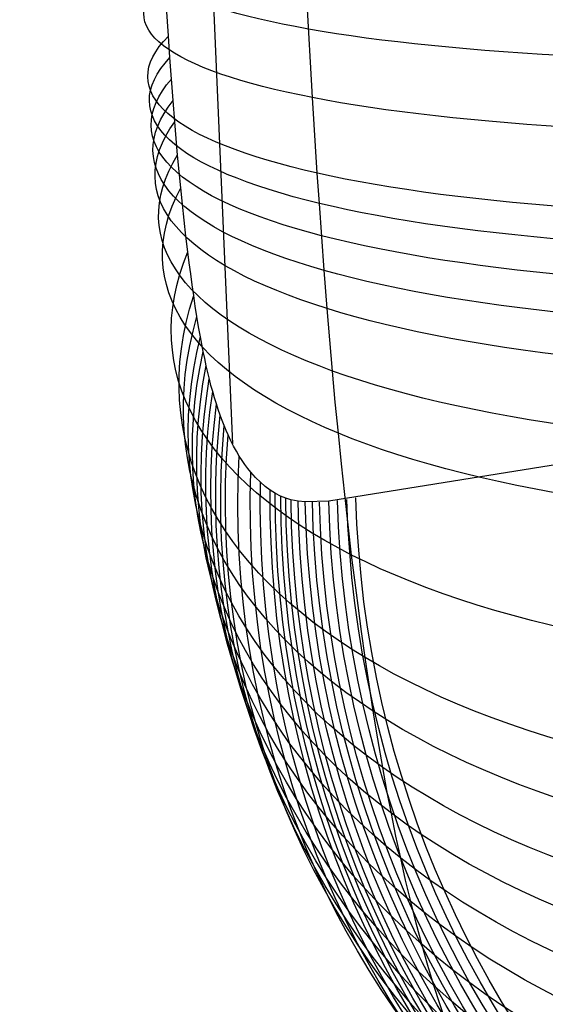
# Model space of a CAD drawing. Extents: x -274 to 274, y -220 to 276.
# Tile 103 of 164: x 247.35 to 248.38, y 9.4 to 11.33. Entities that reach past the tile are written whole.
import ezdxf

# ---------------------------------------------------------------- set-up
doc = ezdxf.new("R2010")
doc.units = 0
doc.layers.add('PREDEFINITO', color=7, linetype='CONTINUOUS')

msp = doc.modelspace()

# ---------------------------------------------------------------- linework, layer by layer
at = {"layer": 'PREDEFINITO'}
for p, q in [((247.3536, 20.1725, 698.9457), (247.7696, 10.4953, 699.2192)), ((247.9264, 11.1731, 697.2144), (247.8962, 11.7022, 697.1352)), ((247.6445, 11.2936, 698.7198), (247.6372, 11.4079, 698.699)), ((247.6474, 11.2513, 698.7283), (247.6445, 11.2936, 698.7198)), ((247.6535, 11.1673, 698.7472), (247.6474, 11.2513, 698.7283)), ((247.6568, 11.1255, 698.7579), (247.6535, 11.1673, 698.7472)), ((247.9357, 11.0254, 697.2414), (247.9264, 11.1731, 697.2144)), ((247.6595, 11.0929, 698.7671), (247.6568, 11.1255, 698.7579)), ((247.6624, 11.0605, 698.7769), (247.6595, 11.0929, 698.7671)), ((247.6654, 11.0283, 698.7874), (247.6624, 11.0605, 698.7769)), ((247.6686, 10.9963, 698.7986), (247.6654, 11.0283, 698.7874)), ((247.9397, 10.9659, 697.2534), (247.9357, 11.0254, 697.2414)), ((247.6718, 10.9646, 698.8104), (247.6686, 10.9963, 698.7986)), ((247.6752, 10.9332, 698.823), (247.6718, 10.9646, 698.8104)), ((247.9491, 10.835, 697.2828), (247.9397, 10.9659, 697.2534)), ((247.6788, 10.902, 698.8362), (247.6752, 10.9332, 698.823)), ((251.3963, 10.9384, 716.3244), (247.958, 10.383, 700.0932)), ((247.6825, 10.8712, 698.8501), (247.6788, 10.902, 698.8362)), ((247.6852, 10.8494, 698.8604), (247.6825, 10.8712, 698.8501)), ((247.688, 10.8278, 698.8713), (247.6852, 10.8494, 698.8604)), ((247.9549, 10.7602, 697.302), (247.9491, 10.835, 697.2828)), ((247.6909, 10.8066, 698.8826), (247.688, 10.8278, 698.8713)), ((247.6939, 10.7856, 698.8945), (247.6909, 10.8066, 698.8826)), ((247.697, 10.7649, 698.9068), (247.6939, 10.7856, 698.8945)), ((247.7003, 10.7445, 698.9197), (247.697, 10.7649, 698.9068)), ((247.9599, 10.6991, 697.3191), (247.9549, 10.7602, 697.302)), ((247.7036, 10.7246, 698.9332), (247.7003, 10.7445, 698.9197)), ((247.707, 10.7051, 698.9472), (247.7036, 10.7246, 698.9332)), ((247.7098, 10.6904, 698.9585), (247.707, 10.7051, 698.9472)), ((247.9653, 10.6377, 697.3377), (247.9599, 10.6991, 697.3191)), ((247.7126, 10.6761, 698.9701), (247.7098, 10.6904, 698.9585)), ((247.7154, 10.6621, 698.9822), (247.7126, 10.6761, 698.9701)), ((247.7184, 10.6484, 698.9946), (247.7154, 10.6621, 698.9822)), ((247.7214, 10.6351, 699.0074), (247.7184, 10.6484, 698.9946)), ((247.9709, 10.5767, 697.3576), (247.9653, 10.6377, 697.3377)), ((247.7245, 10.6223, 699.0206), (247.7214, 10.6351, 699.0074)), ((247.7277, 10.6098, 699.0342), (247.7245, 10.6223, 699.0206)), ((247.731, 10.5978, 699.0482), (247.7277, 10.6098, 699.0342)), ((247.7345, 10.5855, 699.0637), (247.731, 10.5978, 699.0482)), ((247.7382, 10.5736, 699.0795), (247.7345, 10.5855, 699.0637)), ((247.7419, 10.5623, 699.0957), (247.7382, 10.5736, 699.0795)), ((247.7456, 10.5514, 699.1122), (247.7419, 10.5623, 699.0957)), ((247.9768, 10.5162, 697.3788), (247.9709, 10.5767, 697.3576)), ((247.7494, 10.5411, 699.1291), (247.7456, 10.5514, 699.1122)), ((247.7533, 10.5312, 699.1462), (247.7494, 10.5411, 699.1291)), ((247.7572, 10.5218, 699.1636), (247.7533, 10.5312, 699.1462)), ((247.7611, 10.5129, 699.1812), (247.7572, 10.5218, 699.1636)), ((247.7666, 10.5015, 699.2054), (247.7611, 10.5129, 699.1812)), ((247.772, 10.4908, 699.2299), (247.7666, 10.5015, 699.2054)), ((247.9829, 10.456, 697.4013), (247.9768, 10.5162, 697.3788)), ((247.7775, 10.4809, 699.2547), (247.772, 10.4908, 699.2299)), ((247.783, 10.4716, 699.2798), (247.7775, 10.4809, 699.2547)), ((247.7886, 10.4629, 699.3051), (247.783, 10.4716, 699.2798)), ((247.7942, 10.4548, 699.3305), (247.7886, 10.4629, 699.3051)), ((247.7998, 10.4473, 699.3562), (247.7942, 10.4548, 699.3305)), ((247.8055, 10.4403, 699.382), (247.7998, 10.4473, 699.3562)), ((247.9893, 10.3962, 697.4252), (247.9829, 10.456, 697.4013)), ((247.8149, 10.4297, 699.4254), (247.8055, 10.4403, 699.382)), ((247.8244, 10.4202, 699.469), (247.8149, 10.4297, 699.4254)), ((247.834, 10.4119, 699.5129), (247.8244, 10.4202, 699.469)), ((247.8435, 10.4046, 699.557), (247.834, 10.4119, 699.5129)), ((247.8537, 10.3982, 699.6042), (247.8435, 10.4046, 699.557)), ((247.8638, 10.3929, 699.6516), (247.8537, 10.3982, 699.6042)), ((247.874, 10.3889, 699.699), (247.8638, 10.3929, 699.6516)), ((247.8842, 10.386, 699.7465), (247.874, 10.3889, 699.699)), ((247.8982, 10.3834, 699.8121), (247.8842, 10.386, 699.7465)), ((247.9959, 10.3367, 697.4504), (247.9893, 10.3962, 697.4252)), ((247.9122, 10.382, 699.8777), (247.8982, 10.3834, 699.8121)), ((247.958, 10.383, 700.0932), (247.9122, 10.382, 699.8777)), ((248.0028, 10.2778, 697.4769), (247.9959, 10.3367, 697.4504)), ((248.0089, 10.2286, 697.5004), (248.0028, 10.2778, 697.4769)), ((248.0153, 10.1788, 697.5254), (248.0089, 10.2286, 697.5004)), ((248.022, 10.1284, 697.5522), (248.0153, 10.1788, 697.5254)), ((248.0292, 10.0772, 697.5811), (248.022, 10.1284, 697.5522)), ((248.0369, 10.025, 697.6123), (248.0292, 10.0772, 697.5811)), ((248.0452, 9.972, 697.646), (248.0369, 10.025, 697.6123)), ((248.054, 9.9179, 697.6825), (248.0452, 9.972, 697.646)), ((248.0638, 9.8619, 697.7229), (248.054, 9.9179, 697.6825)), ((248.0719, 9.8172, 697.7571), (248.0638, 9.8619, 697.7229)), ((248.0806, 9.7722, 697.7936), (248.0719, 9.8172, 697.7571)), ((248.0895, 9.7279, 697.8318), (248.0806, 9.7722, 697.7936)), ((248.0988, 9.6845, 697.8714), (248.0895, 9.7279, 697.8318)), ((248.1084, 9.6418, 697.9126), (248.0988, 9.6845, 697.8714)), ((248.1184, 9.5995, 697.956), (248.1084, 9.6418, 697.9126)), ((248.129, 9.5574, 698.0021), (248.1184, 9.5995, 697.956)), ((248.1399, 9.5163, 698.0499), (248.129, 9.5574, 698.0021)), ((248.1518, 9.4745, 698.1021), (248.1399, 9.5163, 698.0499)), ((248.1636, 9.4356, 698.1541), (248.1518, 9.4745, 698.1021)), ((248.1751, 9.3998, 698.2052), (248.1636, 9.4356, 698.1541)), ((248.1865, 9.3666, 698.2558), (248.1751, 9.3998, 698.2052))]:
    msp.add_line(p, q, dxfattribs=at)
at = {"layer": 'PREDEFINITO', "extrusion": (-0.05801, 0.986332, -0.154224)}
msp.add_arc((-249.8349, 689.4321, -110.753), 2, 282.1552, 12.147, dxfattribs=at)
at = {"layer": 'PREDEFINITO', "extrusion": (-0.060422, 0.984031, -0.16743)}
msp.add_arc((-249.8259, 687.7797, -120.7203), 2, 282.1848, 12.1747, dxfattribs=at)
at = {"layer": 'PREDEFINITO', "extrusion": (-0.064863, 0.979557, -0.190421)}
msp.add_arc((-249.8042, 684.5415, -138.0515), 2, 282.2405, 12.2274, dxfattribs=at)
at = {"layer": 'PREDEFINITO', "extrusion": (-0.067219, 0.976997, -0.202381)}
msp.add_arc((-249.79, 682.6764, -147.0634), 2, 282.2725, 12.2578, dxfattribs=at)
at = {"layer": 'PREDEFINITO', "extrusion": (-0.070142, 0.973626, -0.2171)}
msp.add_arc((-249.7698, 680.2101, -158.1529), 2, 282.3146, 12.2979, dxfattribs=at)
at = {"layer": 'PREDEFINITO', "extrusion": (-0.073675, 0.969249, -0.234794)}
msp.add_arc((-249.7412, 676.9932, -171.4839), 2, 282.37, 12.3509, dxfattribs=at)
at = {"layer": 'PREDEFINITO', "extrusion": (-0.078269, 0.963056, -0.257677)}
msp.add_arc((-249.6973, 672.4193, -188.7232), 2, 282.4488, 12.4263, dxfattribs=at)
at = {"layer": 'PREDEFINITO', "extrusion": (-0.086243, 0.950834, -0.297451)}
msp.add_arc((-249.601, 663.3347, -218.6941), 2, 282.6078, 12.5783, dxfattribs=at)
at = {"layer": 'PREDEFINITO', "extrusion": (-0.094176, 0.936706, -0.337213)}
msp.add_arc((-249.4769, 652.762, -248.6681), 2, 282.797, 12.7592, dxfattribs=at)
at = {"layer": 'PREDEFINITO', "extrusion": (-0.109722, 0.902839, -0.415745)}
msp.add_arc((-249.132, 627.1977, -307.9045), 2, 283.2734, 13.2153, dxfattribs=at)
at = {"layer": 'PREDEFINITO', "extrusion": (-0.125455, 0.859445, -0.495597)}
msp.add_arc((-248.5962, 594.1061, -368.1747), 2, 283.9325, 13.8501, dxfattribs=at)
at = {"layer": 'PREDEFINITO', "extrusion": (-0.134169, 0.830763, -0.540215)}
msp.add_arc((-248.1828, 572.0617, -401.8743), 2, 284.4022, 14.3041, dxfattribs=at)
at = {"layer": 'PREDEFINITO', "extrusion": (-0.143691, 0.794996, -0.589351)}
msp.add_arc((-247.5941, 544.3919, -439.0078), 2, 285.0303, 14.9133, dxfattribs=at)
at = {"layer": 'PREDEFINITO', "extrusion": (-0.151802, 0.760299, -0.631586)}
msp.add_arc((-246.9351, 517.3589, -470.946), 2, 285.6905, 15.556, dxfattribs=at)
at = {"layer": 'PREDEFINITO', "extrusion": (-0.15976, 0.721743, -0.673472)}
msp.add_arc((-246.0846, 487.0896, -502.643), 2, 286.4887, 16.3354, dxfattribs=at)
at = {"layer": 'PREDEFINITO', "extrusion": (-0.167463, 0.679254, -0.714542)}
msp.add_arc((-244.975, 453.4339, -533.7487), 2, 287.4625, 17.2895, dxfattribs=at)
at = {"layer": 'PREDEFINITO', "extrusion": (-0.175041, 0.631251, -0.755568)}
msp.add_arc((-243.4515, 414.9913, -564.8518), 2, 288.6993, 18.5054, dxfattribs=at)
at = {"layer": 'PREDEFINITO', "extrusion": (-0.182201, 0.578454, -0.795106)}
msp.add_arc((-241.3491, 372.1259, -594.8644), 2, 290.2648, 20.0496, dxfattribs=at)
at = {"layer": 'PREDEFINITO', "extrusion": (-0.187993, 0.528506, -0.827853)}
msp.add_arc((-238.8121, 330.917, -619.76), 2, 291.9896, 21.7557, dxfattribs=at)
at = {"layer": 'PREDEFINITO', "extrusion": (-0.192775, 0.480379, -0.855613)}
msp.add_arc((-235.6838, 290.5001, -640.9005), 2, 293.9343, 23.6838, dxfattribs=at)
at = {"layer": 'PREDEFINITO', "extrusion": (-0.196687, 0.434325, -0.87902)}
msp.add_arc((-231.8336, 251.0622, -658.7594), 2, 296.1179, 25.8531, dxfattribs=at)
at = {"layer": 'PREDEFINITO', "extrusion": (-0.203338, 0.331023, -0.921454)}
msp.add_arc((-218.3019, 159.3082, -691.2713), 2, 302.6483, 32.3562, dxfattribs=at)
at = {"layer": 'PREDEFINITO', "extrusion": (-0.206804, 0.24673, -0.946761)}
msp.add_arc((-198.1495, 80.732, -710.8188), 2, 310.5367, 40.2278, dxfattribs=at)
at = {"layer": 'PREDEFINITO', "extrusion": (-0.208104, 0.196065, -0.958254)}
msp.add_arc((-178.9, 32.5349, -719.7995), 2, 316.9684, 46.6513, dxfattribs=at)
at = {"layer": 'PREDEFINITO', "extrusion": (-0.208832, 0.146804, -0.96687)}
msp.add_arc((-152.2056, -13.3088, -726.6111), 2, 324.8611, 54.5379, dxfattribs=at)
at = {"layer": 'PREDEFINITO', "extrusion": (-0.209007, 0.120911, -0.970411)}
msp.add_arc((-134.1296, -35.9346, -729.4492), 2, 329.7633, 59.4376, dxfattribs=at)
at = {"layer": 'PREDEFINITO', "extrusion": (-0.209041, 0.095028, -0.973279)}
msp.add_arc((-112.8851, -56.5803, -731.7821), 2, 335.2122, 64.8847, dxfattribs=at)
at = {"layer": 'PREDEFINITO', "extrusion": (-0.208943, 0.070544, -0.97538)}
msp.add_arc((-89.8006, -73.4071, -733.5312), 2, 340.856, 70.5272, dxfattribs=at)
at = {"layer": 'PREDEFINITO', "extrusion": (-0.208772, 0.050645, -0.976652)}
msp.add_arc((-69.0342, -84.493, -734.6342), 2, 345.7574, 75.4279, dxfattribs=at)
at = {"layer": 'PREDEFINITO', "extrusion": (-0.207234, -0.030059, -0.97783)}
msp.add_arc((25.5573, -96.7913, -736.4413), 2, 7.1615, 96.8303, dxfattribs=at)
at = {"layer": 'PREDEFINITO', "extrusion": (-0.20716, -0.032703, -0.97776)}
msp.add_arc((28.6725, -96.2157, -736.4881), 2, 7.8629, 97.5318, dxfattribs=at)
at = {"layer": 'PREDEFINITO', "extrusion": (-0.208493, 0.029065, -0.977592)}
msp.add_arc((-44.8242, -93.279, -735.5139), 2, 351.3276, 80.9975, dxfattribs=at)
at = {"layer": 'PREDEFINITO', "extrusion": (-0.20822, 0.01283, -0.977998)}
msp.add_arc((-25.7731, -97.3626, -735.966), 2, 355.6407, 85.3102, dxfattribs=at)
at = {"layer": 'PREDEFINITO', "extrusion": (-0.207971, 0.000285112, -0.978135)}
msp.add_arc((-10.7675, -98.9224, -736.1976), 2, 359.0128, 88.6821, dxfattribs=at)
at = {"layer": 'PREDEFINITO', "extrusion": (-0.207776, -0.008551, -0.978139)}
msp.add_arc((-0.1403, -99.1636, -736.3109), 2, 1.3953, 91.0645, dxfattribs=at)
at = {"layer": 'PREDEFINITO', "extrusion": (-0.207564, -0.017435, -0.978066)}
msp.add_arc((10.5288, -98.6887, -736.3856), 2, 3.7862, 93.4552, dxfattribs=at)
at = {"layer": 'PREDEFINITO', "extrusion": (-0.20744, -0.022311, -0.977993)}
msp.add_arc((16.3589, -98.1243, -736.4406), 2, 5.0944, 94.7634, dxfattribs=at)

doc.saveas('drawing.dxf')
